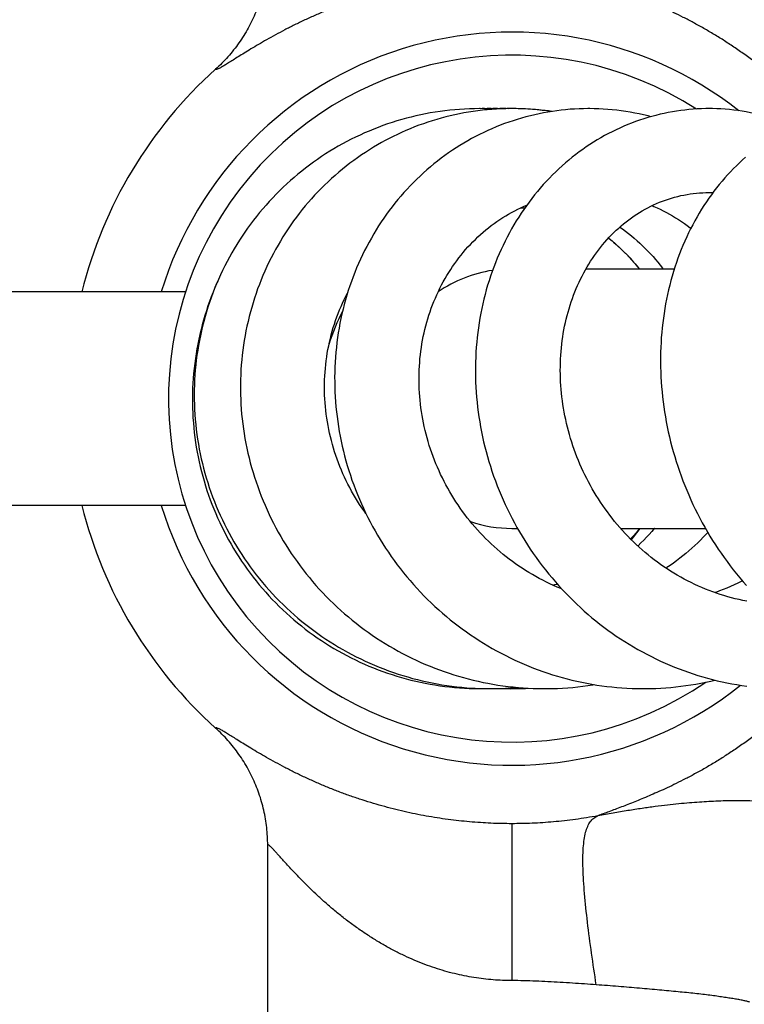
# Model space of a CAD drawing. Header units: millimetres. Extents: x 198 to 322, y 60 to 268.
# Tile 52 of 110: x 275.27 to 280.02, y 98.87 to 105.32. Entities that reach past the tile are written whole.
import ezdxf

# ---------------------------------------------------------------- set-up
doc = ezdxf.new("R2010")
doc.units = ezdxf.units.MM
doc.header["$LTSCALE"] = 30.734
doc.layers.get('0').update_dxf_attribs({"linetype": 'CONTINUOUS'})

msp = doc.modelspace()

# ---------------------------------------------------------------- linework, layer by layer
at = {"color": 7, "linetype": 'Continuous'}
for p, q in [((278.314, 104.7383), (278.303, 104.7382)), ((278.3566, 104.7383), (278.3353, 104.7382)), ((278.4076, 104.736), (278.3829, 104.7371)), ((278.4693, 104.7384), (278.464, 104.7383)), ((278.5252, 104.7382), (278.4693, 104.7384)), ((278.4967, 104.7384), (278.4874, 104.7384)), ((278.5443, 104.7378), (278.5084, 104.7384)), ((278.5118, 104.7383), (278.5117, 104.7383)), ((278.5706, 104.7368), (278.5395, 104.7379)), ((278.5768, 104.7367), (278.5443, 104.7378)), ((278.983, 103.6884), (279.5619, 103.6884)), ((276.3594, 103.5384), (270.3678, 103.5384)), ((276.3594, 102.1384), (270.3678, 102.1384)), ((278.4978, 101.9884), (278.5341, 101.9884)), ((279.2097, 101.9884), (279.7657, 101.9884)), ((278.8196, 101.5964), (278.8163, 101.5951)), ((278.2509, 100.939), (278.2832, 100.9385)), ((278.2832, 100.9385), (278.3155, 100.9386)), ((278.3155, 100.9386), (278.3269, 100.9388)), ((278.3155, 100.9387), (278.3187, 100.9387)), ((278.3187, 100.9387), (278.3369, 100.9385)), ((278.3677, 100.9386), (278.3795, 100.9385)), ((276.8978, 97.1884), (276.8978, 99.9135))]:
    msp.add_line(p, q, dxfattribs=at)
at = {"color": 9, "linetype": 'Continuous'}
msp.add_line((278.4978, 100.0539), (278.4978, 99.0258), dxfattribs=at)
at = {"color": 7, "linetype": 'Continuous'}
for points in [[(278.2904, 104.7383), (278.2848, 104.7383), (278.2524, 104.7379), (278.2199, 104.737), (278.1875, 104.7355), (278.1552, 104.7335), (278.1229, 104.7309), (278.0907, 104.7278), (278.0586, 104.7241), (278.0267, 104.7199), (277.9949, 104.7151), (277.9632, 104.7098), (277.9316, 104.704), (277.9002, 104.6976), (277.8689, 104.6907), (277.8377, 104.6832), (277.8066, 104.6752), (277.7756, 104.6666), (277.7447, 104.6575), (277.7139, 104.6479), (277.6833, 104.6377), (277.6528, 104.627), (277.6224, 104.6157), (277.5923, 104.6039), (277.5623, 104.5916), (277.5325, 104.5788), (277.503, 104.5655), (277.4738, 104.5516), (277.4448, 104.5373), (277.416, 104.5225), (277.3876, 104.5072), (277.3595, 104.4915), (277.3317, 104.4753), (277.3042, 104.4587), (277.277, 104.4416), (277.2502, 104.424), (277.2237, 104.406), (277.1975, 104.3875), (277.1716, 104.3686), (277.146, 104.3492), (277.1207, 104.3293), (277.0957, 104.309), (277.071, 104.2882), (277.0467, 104.267), (277.0227, 104.2453), (276.9991, 104.2232), (276.9758, 104.2007), (276.9529, 104.1778), (276.9304, 104.1544), (276.9083, 104.1308), (276.8867, 104.1067), (276.8655, 104.0823), (276.8447, 104.0576), (276.8244, 104.0325), (276.8045, 104.0071), (276.7851, 103.9814), (276.7662, 103.9554), (276.7477, 103.9291), (276.7297, 103.9025), (276.7121, 103.8756)], [(278.9961, 104.7384), (278.9667, 104.738), (278.9374, 104.7372), (278.9082, 104.7358), (278.879, 104.7338), (278.8498, 104.7313), (278.8207, 104.7283), (278.7917, 104.7247), (278.7626, 104.7206), (278.7337, 104.7159), (278.7048, 104.7107), (278.6759, 104.705), (278.6472, 104.6987), (278.6185, 104.6919), (278.5899, 104.6845), (278.5615, 104.6767), (278.5331, 104.6682), (278.5049, 104.6593), (278.4769, 104.6498), (278.449, 104.6399), (278.4213, 104.6294), (278.3939, 104.6184), (278.3666, 104.6069), (278.3396, 104.5949), (278.3128, 104.5825), (278.2862, 104.5695), (278.26, 104.5561), (278.2339, 104.5422), (278.2081, 104.5278), (278.1826, 104.513), (278.1573, 104.4976), (278.1322, 104.4818), (278.1074, 104.4654), (278.0828, 104.4486), (278.0584, 104.4313), (278.0343, 104.4135), (278.0105, 104.3952), (277.9869, 104.3764), (277.9637, 104.3572), (277.9408, 104.3376), (277.9182, 104.3175), (277.8959, 104.297), (277.874, 104.2761), (277.8524, 104.2548), (277.8313, 104.2331), (277.8105, 104.211), (277.7901, 104.1886), (277.7701, 104.1658), (277.7505, 104.1426), (277.7313, 104.119), (277.7124, 104.0951), (277.694, 104.0708), (277.6761, 104.0462), (277.6585, 104.0212), (277.6413, 103.9959), (277.6245, 103.9701), (277.6082, 103.9441), (277.5922, 103.9176), (277.5767, 103.8908), (277.5615, 103.8637), (277.5469, 103.8362), (277.5326, 103.8084), (277.5188, 103.7803), (277.5055, 103.7519), (277.4927, 103.7233), (277.4803, 103.6944), (277.4685, 103.6653), (277.4571, 103.6359), (277.4462, 103.6063), (277.4358, 103.5766), (277.4259, 103.5467), (277.4166, 103.5166), (277.4077, 103.4864), (277.3994, 103.4559), (277.3916, 103.4253), (277.3843, 103.3946), (277.3775, 103.3636), (277.3712, 103.3325), (277.3654, 103.3011), (277.3601, 103.2696), (277.3554, 103.238), (277.3512, 103.2061), (277.3475, 103.1741), (277.3443, 103.142), (277.3416, 103.1098), (277.3395, 103.0775), (277.338, 103.045), (277.3369, 103.0126), (277.3364, 102.9801), (277.3365, 102.9475), (277.337, 102.915), (277.3381, 102.8824), (277.3398, 102.8499), (277.342, 102.8174), (277.3447, 102.785), (277.348, 102.7527), (277.3518, 102.7204), (277.3561, 102.6881), (277.3609, 102.6559), (277.3663, 102.6237), (277.3723, 102.5916), (277.3788, 102.5595), (277.3858, 102.5274), (277.3933, 102.4954), (277.4014, 102.4634), (277.4101, 102.4314), (277.4193, 102.3996), (277.429, 102.3679), (277.4392, 102.3363), (277.4499, 102.3048), (277.4612, 102.2735), (277.473, 102.2424), (277.4853, 102.2115), (277.4981, 102.1808), (277.5113, 102.1503), (277.5251, 102.12), (277.5393, 102.09), (277.554, 102.0603), (277.5692, 102.0308), (277.5848, 102.0017), (277.6009, 101.9727), (277.6175, 101.9441), (277.6345, 101.9156), (277.6521, 101.8875), (277.6701, 101.8595), (277.6886, 101.8318), (277.7076, 101.8044), (277.727, 101.7773), (277.7469, 101.7504), (277.7673, 101.7238), (277.7881, 101.6976), (277.8093, 101.6716), (277.831, 101.646), (277.853, 101.6208), (277.8755, 101.5959), (277.8984, 101.5714), (277.9216, 101.5473), (277.9452, 101.5236), (277.9691, 101.5003), (277.9934, 101.4775), (278.0181, 101.4551), (278.043, 101.4331), (278.0683, 101.4115), (278.0939, 101.3904), (278.1199, 101.3697), (278.1461, 101.3494), (278.1727, 101.3296), (278.1997, 101.3102), (278.227, 101.2912), (278.2546, 101.2726), (278.2826, 101.2544), (278.311, 101.2367), (278.3396, 101.2194), (278.3685, 101.2026), (278.3977, 101.1863), (278.4271, 101.1705), (278.4568, 101.1551), (278.4867, 101.1402), (278.5168, 101.1259), (278.5472, 101.112), (278.5777, 101.0987), (278.6084, 101.0859), (278.6392, 101.0737), (278.6702, 101.0619), (278.7013, 101.0507), (278.7325, 101.0401), (278.7639, 101.0299), (278.7955, 101.0203), (278.8272, 101.0112), (278.8591, 101.0026), (278.8911, 100.9946), (278.9233, 100.9871), (278.9557, 100.9801), (278.9882, 100.9736), (279.0208, 100.9677), (279.0535, 100.9623), (279.0864, 100.9575), (279.1193, 100.9532), (279.1523, 100.9494), (279.1854, 100.9462), (279.2185, 100.9436), (279.2516, 100.9415), (279.2847, 100.9399), (279.3177, 100.9389), (279.3508, 100.9385), (279.3603, 100.9385)], [(278.488, 104.7383), (278.4573, 104.7379), (278.4267, 104.7369), (278.396, 104.7354), (278.3655, 104.7334), (278.335, 104.7308), (278.3045, 104.7277), (278.2741, 104.7241), (278.2438, 104.72), (278.2136, 104.7153), (278.1835, 104.71), (278.1535, 104.7043), (278.1235, 104.698), (278.0937, 104.6912), (278.064, 104.6839), (278.0344, 104.676), (278.0049, 104.6676), (277.9756, 104.6588), (277.9464, 104.6494), (277.9174, 104.6395), (277.8885, 104.6291), (277.8599, 104.6181), (277.8314, 104.6067), (277.8031, 104.5948), (277.7751, 104.5824), (277.7473, 104.5696), (277.7198, 104.5563), (277.6926, 104.5425), (277.6678, 104.5294)], [(279.7884, 104.7384), (279.7674, 104.7382), (279.7399, 104.7375), (279.7125, 104.7363), (279.6852, 104.7346), (279.6579, 104.7323), (279.6306, 104.7294), (279.6034, 104.726), (279.5762, 104.7221), (279.5491, 104.7177), (279.522, 104.7127), (279.495, 104.7071), (279.468, 104.7011), (279.4411, 104.6944), (279.4143, 104.6873), (279.3877, 104.6796), (279.3611, 104.6714), (279.3347, 104.6627), (279.3084, 104.6534), (279.2823, 104.6437), (279.2564, 104.6334), (279.2306, 104.6226), (279.2051, 104.6113), (279.1798, 104.5995), (279.1547, 104.5873), (279.1298, 104.5745), (279.1051, 104.5613), (279.0806, 104.5475), (279.0564, 104.5333), (279.0324, 104.5186), (279.0087, 104.5034), (278.9851, 104.4877), (278.9619, 104.4715), (278.9388, 104.4548), (278.916, 104.4376), (278.8934, 104.42), (278.8711, 104.4018), (278.8491, 104.3832), (278.8273, 104.3641), (278.8058, 104.3446), (278.7847, 104.3246), (278.7638, 104.3041), (278.7433, 104.2832), (278.7232, 104.262), (278.7034, 104.2403), (278.6839, 104.2182), (278.6648, 104.1957), (278.6462, 104.1729), (278.6279, 104.1497), (278.61, 104.1262), (278.5926, 104.1023), (278.5755, 104.078), (278.5588, 104.0533), (278.5424, 104.0283), (278.5265, 104.0028), (278.511, 103.977), (278.4958, 103.9508), (278.4811, 103.9243), (278.4668, 103.8973), (278.4529, 103.8701), (278.4394, 103.8424), (278.4263, 103.8145), (278.4137, 103.7863), (278.4016, 103.7577), (278.3899, 103.7289), (278.3787, 103.6999), (278.368, 103.6705), (278.3578, 103.641), (278.348, 103.6113), (278.3388, 103.5813), (278.33, 103.5511), (278.3217, 103.5208), (278.314, 103.4903), (278.3067, 103.4596), (278.2999, 103.4287), (278.2937, 103.3976), (278.2879, 103.3664), (278.2827, 103.335), (278.2779, 103.3034), (278.2737, 103.2716), (278.27, 103.2397), (278.2668, 103.2076), (278.2641, 103.1754), (278.2619, 103.1431), (278.2603, 103.1106), (278.2591, 103.0781), (278.2585, 103.0454), (278.2584, 103.0127), (278.2589, 102.98), (278.2599, 102.9472), (278.2614, 102.9144), (278.2634, 102.8816), (278.2659, 102.8488), (278.269, 102.8161), (278.2726, 102.7834), (278.2767, 102.7508), (278.2814, 102.7183), (278.2865, 102.6858), (278.2922, 102.6533), (278.2984, 102.6209), (278.3052, 102.5885), (278.3124, 102.5562), (278.3202, 102.5238), (278.3286, 102.4915), (278.3374, 102.4593), (278.3468, 102.4271), (278.3567, 102.395), (278.3672, 102.3631), (278.3781, 102.3313), (278.3896, 102.2996), (278.4015, 102.2681), (278.414, 102.2368), (278.4269, 102.2057), (278.4403, 102.1748), (278.4542, 102.1441), (278.4685, 102.1137), (278.4834, 102.0836), (278.4986, 102.0537), (278.5144, 102.0241), (278.5305, 101.9947), (278.5472, 101.9657), (278.5643, 101.9369), (278.5818, 101.9084), (278.5998, 101.8801), (278.6183, 101.8521), (278.6372, 101.8243), (278.6566, 101.7968), (278.6765, 101.7695), (278.6968, 101.7425), (278.7176, 101.7159), (278.7388, 101.6895), (278.7604, 101.6635), (278.7824, 101.6378), (278.8049, 101.6125), (278.8276, 101.5876), (278.8508, 101.5631), (278.8743, 101.539), (278.8982, 101.5153), (278.9224, 101.492), (278.9469, 101.4691), (278.9717, 101.4467), (278.9969, 101.4248), (279.0223, 101.4033), (279.048, 101.3823), (279.074, 101.3617), (279.1004, 101.3415), (279.1272, 101.3217), (279.1542, 101.3023), (279.1816, 101.2834), (279.2094, 101.2649), (279.2374, 101.2468), (279.2657, 101.2292), (279.2943, 101.2121), (279.3232, 101.1954), (279.3524, 101.1792), (279.3817, 101.1636), (279.4113, 101.1484), (279.4411, 101.1337), (279.4711, 101.1195), (279.5013, 101.1059), (279.5316, 101.0927), (279.5621, 101.0802), (279.5927, 101.0681), (279.6235, 101.0566), (279.6544, 101.0456), (279.6854, 101.0351), (279.7166, 101.0252), (279.7479, 101.0158), (279.7794, 101.0069), (279.811, 100.9986), (279.8427, 100.9908), (279.8746, 100.9835), (279.9067, 100.9768), (279.9388, 100.9706), (279.9711, 100.9649), (280.0035, 100.9598), (280.0359, 100.9552)], [(278.3949, 104.7354), (278.3817, 104.7361), (278.35, 104.7374), (278.3182, 104.7381), (278.2904, 104.7383)], [(278.3829, 104.7371), (278.3503, 104.738), (278.3177, 104.7383), (278.314, 104.7383)], [(278.4281, 104.737), (278.4258, 104.7371), (278.3932, 104.738), (278.3607, 104.7383), (278.3566, 104.7383)], [(278.4498, 104.7377), (278.4358, 104.7381), (278.4035, 104.7384), (278.3721, 104.7382)], [(278.446, 104.7376), (278.414, 104.7381), (278.3854, 104.7381)], [(278.4725, 104.7381), (278.4585, 104.7384), (278.4263, 104.7384), (278.4194, 104.7382)], [(278.5706, 104.7369), (278.5573, 104.7375), (278.5252, 104.7382)], [(278.5861, 104.7363), (278.5535, 104.7375), (278.5468, 104.7376)], [(278.7548, 104.7193), (278.7265, 104.7233), (278.6954, 104.7271), (278.6642, 104.7304), (278.633, 104.7331), (278.6018, 104.7352), (278.5706, 104.7368)], [(278.7601, 104.7202), (278.7379, 104.7232), (278.7058, 104.727), (278.6737, 104.7303), (278.6414, 104.733), (278.6091, 104.7351), (278.5768, 104.7367)], [(278.7599, 104.7201), (278.7485, 104.7217), (278.7162, 104.7257), (278.6838, 104.7292), (278.6513, 104.7321), (278.6188, 104.7345), (278.5861, 104.7363)], [(279.4079, 104.6854), (279.3894, 104.6902), (279.3605, 104.6972), (279.3315, 104.7036), (279.3023, 104.7094), (279.273, 104.7148), (279.2437, 104.7196), (279.2142, 104.7239), (279.1848, 104.7276), (279.1552, 104.7307), (279.1257, 104.7334), (279.0961, 104.7354), (279.0665, 104.737), (279.037, 104.7379), (279.0074, 104.7384), (278.9961, 104.7384)], [(280.3441, 104.6253), (280.3281, 104.632), (280.302, 104.6423), (280.2758, 104.6521), (280.2494, 104.6614), (280.2228, 104.6702), (280.1962, 104.6785), (280.1693, 104.6862), (280.1424, 104.6934), (280.1152, 104.7001), (280.088, 104.7063), (280.0607, 104.7119), (280.0332, 104.717), (280.0057, 104.7215), (279.9782, 104.7255), (279.9506, 104.729), (279.9229, 104.7319), (279.8953, 104.7343), (279.8676, 104.7361), (279.84, 104.7374), (279.8124, 104.7382), (279.7883, 104.7384)], [(277.6678, 104.5294), (277.6432, 104.5159), (277.6165, 104.5007), (277.59, 104.485), (277.5637, 104.4687), (277.5377, 104.452), (277.5119, 104.4348), (277.4864, 104.4171), (277.4611, 104.399), (277.4361, 104.3803), (277.4115, 104.3613), (277.3872, 104.3417), (277.3631, 104.3218), (277.3395, 104.3014), (277.3162, 104.2806), (277.2932, 104.2594), (277.2706, 104.2378), (277.2485, 104.2159), (277.2267, 104.1936), (277.2054, 104.1709), (277.1845, 104.1479), (277.1639, 104.1245), (277.1438, 104.1008), (277.1241, 104.0767), (277.1048, 104.0523), (277.0859, 104.0275), (277.0675, 104.0023), (277.0494, 103.9768), (277.0317, 103.9509), (277.0145, 103.9247), (276.9977, 103.8981), (276.9813, 103.8712), (276.9653, 103.8439), (276.9498, 103.8164), (276.9348, 103.7885), (276.9202, 103.7604), (276.9061, 103.732), (276.8925, 103.7033), (276.8794, 103.6744), (276.8668, 103.6453), (276.8546, 103.616), (276.843, 103.5864), (276.8319, 103.5568), (276.8213, 103.5269), (276.8113, 103.497), (276.8017, 103.4668), (276.7927, 103.4366), (276.7842, 103.4061), (276.7762, 103.3755), (276.7687, 103.3447), (276.7618, 103.3137), (276.7553, 103.2825), (276.7494, 103.2511), (276.744, 103.2195), (276.7391, 103.1878), (276.7347, 103.1559), (276.7309, 103.124), (276.7276, 103.0919), (276.7248, 103.0597), (276.7226, 103.0275), (276.7209, 102.9953), (276.7198, 102.963), (276.7192, 102.9306), (276.7192, 102.8983), (276.7197, 102.8661), (276.7207, 102.8338), (276.7223, 102.8016), (276.7244, 102.7694), (276.7271, 102.7372), (276.7303, 102.7051), (276.7341, 102.6731), (276.7384, 102.6411), (276.7432, 102.6091), (276.7486, 102.5771), (276.7546, 102.5453), (276.761, 102.5134), (276.768, 102.4816), (276.7756, 102.4499), (276.7837, 102.4183), (276.7923, 102.3868), (276.8015, 102.3553), (276.8112, 102.324), (276.8214, 102.2929), (276.8322, 102.2619), (276.8434, 102.2311), (276.8552, 102.2004), (276.8675, 102.17), (276.8803, 102.1398), (276.8935, 102.1099), (276.9072, 102.0802), (276.9214, 102.0508), (276.9361, 102.0217), (276.9513, 101.9928), (276.9669, 101.9642), (276.983, 101.9358), (276.9996, 101.9077), (277.0167, 101.8798), (277.0343, 101.8521), (277.0523, 101.8247), (277.0709, 101.7975), (277.09, 101.7706), (277.1095, 101.7439), (277.1294, 101.7176), (277.1499, 101.6915), (277.1707, 101.6658), (277.192, 101.6405), (277.2137, 101.6154), (277.2358, 101.5908), (277.2583, 101.5665), (277.2812, 101.5426), (277.3045, 101.5191), (277.3281, 101.4961), (277.352, 101.4734), (277.3763, 101.4512), (277.401, 101.4294), (277.426, 101.408), (277.4513, 101.3871), (277.4769, 101.3666), (277.5029, 101.3465), (277.5293, 101.3268), (277.556, 101.3075), (277.5831, 101.2887), (277.6106, 101.2702), (277.6384, 101.2522), (277.6665, 101.2346), (277.6949, 101.2175), (277.7236, 101.2008), (277.7526, 101.1846), (277.7819, 101.1689), (277.8114, 101.1536), (277.8411, 101.1389), (277.8711, 101.1246), (277.9013, 101.1109), (277.9317, 101.0977), (277.9622, 101.085), (277.9929, 101.0728), (278.0238, 101.0612), (278.0548, 101.05), (278.0859, 101.0394), (278.1172, 101.0294), (278.1486, 101.0198), (278.1803, 101.0108), (278.2121, 101.0023), (278.244, 100.9943), (278.2762, 100.9868), (278.3085, 100.9799), (278.341, 100.9734), (278.3736, 100.9676), (278.4064, 100.9622), (278.4392, 100.9574), (278.4722, 100.9531), (278.5051, 100.9494), (278.5382, 100.9462), (278.5713, 100.9435), (278.6044, 100.9415), (278.6375, 100.9399), (278.6706, 100.9389), (278.7036, 100.9385), (278.7134, 100.9385)], [(280.0286, 104.4202), (280.0083, 104.4021), (279.9883, 104.3836), (279.9685, 104.3646), (279.949, 104.3452), (279.9298, 104.3253), (279.911, 104.305), (279.8924, 104.2843), (279.8742, 104.2632), (279.8563, 104.2417), (279.8388, 104.2197), (279.8215, 104.1973), (279.8046, 104.1745), (279.7881, 104.1513), (279.7719, 104.1277), (279.756, 104.1036), (279.7405, 104.0792), (279.7254, 104.0543), (279.7106, 104.029), (279.6963, 104.0034), (279.6823, 103.9774), (279.6687, 103.9511), (279.6555, 103.9244), (279.6428, 103.8975), (279.6305, 103.8702), (279.6186, 103.8426), (279.6072, 103.8148), (279.5961, 103.7866), (279.5856, 103.7582), (279.5754, 103.7295), (279.5657, 103.7005), (279.5565, 103.6712), (279.5477, 103.6417), (279.5394, 103.6119), (279.5316, 103.5819), (279.5242, 103.5517), (279.5173, 103.5212), (279.5108, 103.4905), (279.5049, 103.4597), (279.4994, 103.4286), (279.4944, 103.3973), (279.4898, 103.3659), (279.4858, 103.3344), (279.4822, 103.3027), (279.4792, 103.2709), (279.4766, 103.239), (279.4745, 103.207), (279.473, 103.1748), (279.4719, 103.1426), (279.4713, 103.1103), (279.4712, 103.0779), (279.4716, 103.0455), (279.4725, 103.013), (279.4739, 102.9804), (279.4758, 102.9477), (279.4783, 102.915), (279.4812, 102.8822), (279.4846, 102.8494), (279.4885, 102.8166), (279.4929, 102.7838), (279.4978, 102.7511), (279.5032, 102.7184), (279.5091, 102.6857), (279.5155, 102.6532), (279.5224, 102.6207), (279.5298, 102.5883), (279.5376, 102.5559), (279.546, 102.5237), (279.5548, 102.4915), (279.5641, 102.4595), (279.574, 102.4275), (279.5843, 102.3957), (279.5951, 102.3639), (279.6063, 102.3323), (279.6181, 102.3008), (279.6304, 102.2694), (279.6431, 102.2382), (279.6563, 102.2072), (279.6699, 102.1763), (279.6841, 102.1457), (279.6986, 102.1153), (279.7137, 102.0851), (279.7291, 102.0551), (279.745, 102.0254), (279.7613, 101.996), (279.7781, 101.9669), (279.7952, 101.9381), (279.8128, 101.9095), (279.8308, 101.8812), (279.8493, 101.8531), (279.8682, 101.8253), (279.8876, 101.7978), (279.9073, 101.7705), (279.9275, 101.7435), (279.9481, 101.7169), (279.9691, 101.6906), (279.9905, 101.6646), (280.0122, 101.639), (280.0343, 101.6138)], [(280.0366, 101.5117), (280.0114, 101.5166), (279.9862, 101.522), (279.9613, 101.5278), (279.9364, 101.5341), (279.9117, 101.5409), (279.8872, 101.548), (279.8628, 101.5557), (279.8385, 101.5638), (279.8144, 101.5723), (279.7904, 101.5813), (279.7665, 101.5907), (279.7427, 101.6006), (279.7191, 101.6109), (279.6956, 101.6217), (279.6723, 101.6329), (279.6492, 101.6446), (279.6262, 101.6566), (279.6035, 101.6691), (279.5809, 101.682), (279.5586, 101.6953), (279.5366, 101.7089), (279.5148, 101.723), (279.4932, 101.7374), (279.472, 101.7521), (279.451, 101.7672), (279.4303, 101.7827), (279.41, 101.7985), (279.3899, 101.8145), (279.3702, 101.831), (279.3507, 101.8477), (279.3315, 101.8648), (279.3125, 101.8824), (279.2938, 101.9002), (279.2753, 101.9184), (279.2571, 101.937), (279.2392, 101.9559), (279.2216, 101.975), (279.2043, 101.9945), (279.1874, 102.0143), (279.1708, 102.0343), (279.1545, 102.0547), (279.1385, 102.0752), (279.123, 102.096), (279.1077, 102.1171), (279.0929, 102.1383), (279.0784, 102.1597), (279.0643, 102.1814), (279.0506, 102.2032), (279.0373, 102.2252), (279.0243, 102.2475), (279.0117, 102.2699), (278.9995, 102.2925), (278.9876, 102.3154), (278.9761, 102.3384), (278.965, 102.3617), (278.9542, 102.3851), (278.9438, 102.4088), (278.9338, 102.4326), (278.9241, 102.4565), (278.9149, 102.4806), (278.906, 102.5048), (278.8976, 102.5291), (278.8895, 102.5535), (278.8819, 102.578), (278.8746, 102.6025), (278.8678, 102.6271), (278.8614, 102.6517), (278.8555, 102.6763), (278.8499, 102.7009), (278.8448, 102.7256), (278.84, 102.7503), (278.8357, 102.775), (278.8318, 102.7998), (278.8283, 102.8246), (278.8251, 102.8495), (278.8224, 102.8744), (278.8201, 102.8993), (278.8182, 102.9243), (278.8168, 102.9493), (278.8157, 102.9742), (278.815, 102.9991), (278.8148, 103.0239), (278.815, 103.0487), (278.8155, 103.0733), (278.8165, 103.0979), (278.8179, 103.1224), (278.8197, 103.1467), (278.8219, 103.1708), (278.8245, 103.1948), (278.8274, 103.2187), (278.8308, 103.2424), (278.8346, 103.266), (278.8388, 103.2895), (278.8433, 103.3129), (278.8483, 103.3362), (278.8537, 103.3593), (278.8594, 103.3822), (278.8656, 103.405), (278.8721, 103.4277), (278.8791, 103.4502), (278.8864, 103.4725), (278.8941, 103.4945), (278.9021, 103.5164), (278.9105, 103.538), (278.9193, 103.5593), (278.9284, 103.5804), (278.9378, 103.6012), (278.9476, 103.6217), (278.9577, 103.6419), (278.9682, 103.6618), (278.979, 103.6815), (278.9901, 103.7009), (279.0016, 103.72), (279.0135, 103.7389), (279.0256, 103.7574), (279.0381, 103.7757), (279.051, 103.7937), (279.0642, 103.8114), (279.0777, 103.8288), (279.0916, 103.8459), (279.1058, 103.8627), (279.1203, 103.8792), (279.1351, 103.8953), (279.1502, 103.911), (279.1656, 103.9264), (279.1813, 103.9414), (279.1972, 103.956), (279.2134, 103.9702), (279.2298, 103.984), (279.2465, 103.9973), (279.2634, 104.0103), (279.2806, 104.0228), (279.298, 104.035), (279.3156, 104.0467), (279.3335, 104.0579), (279.3516, 104.0688), (279.3699, 104.0792), (279.3885, 104.0892), (279.4073, 104.0987), (279.4263, 104.1078), (279.4455, 104.1164), (279.4649, 104.1246), (279.4844, 104.1322), (279.5041, 104.1395), (279.5239, 104.1462), (279.5439, 104.1524), (279.5639, 104.1582), (279.5841, 104.1634), (279.6043, 104.1682), (279.6247, 104.1724), (279.6451, 104.1762), (279.6655, 104.1794), (279.686, 104.1822), (279.7066, 104.1844), (279.7271, 104.1862), (279.7477, 104.1874), (279.7683, 104.1882), (279.7886, 104.1884)], [(279.7886, 104.1884), (279.8109, 104.1881), (279.8146, 104.188)], [(278.8234, 101.5922), (278.8185, 101.5942), (278.7945, 101.6041), (278.7707, 101.6145), (278.7471, 101.6254), (278.7236, 101.6366), (278.7003, 101.6483), (278.6772, 101.6604), (278.6543, 101.6729), (278.6317, 101.6858), (278.6093, 101.6991), (278.5871, 101.7128), (278.5652, 101.7268), (278.5436, 101.7412), (278.5223, 101.756), (278.5013, 101.7711), (278.4806, 101.7865), (278.4602, 101.8023), (278.44, 101.8184), (278.4202, 101.8349), (278.4007, 101.8517), (278.3814, 101.8689), (278.3624, 101.8863), (278.3438, 101.9042), (278.3254, 101.9224), (278.3073, 101.9409), (278.2895, 101.9597), (278.272, 101.9789), (278.2548, 101.9983), (278.238, 102.0181), (278.2215, 102.0381), (278.2054, 102.0584), (278.1896, 102.079), (278.1742, 102.0998), (278.1592, 102.1208), (278.1446, 102.142), (278.1304, 102.1634), (278.1166, 102.185), (278.1032, 102.2068), (278.0902, 102.2289), (278.0775, 102.2511), (278.0653, 102.2735), (278.0534, 102.2961), (278.042, 102.3189), (278.0309, 102.3419), (278.0201, 102.3652), (278.0098, 102.3886), (277.9999, 102.4122), (277.9904, 102.436), (277.9812, 102.46), (277.9725, 102.484), (277.9643, 102.5082), (277.9564, 102.5325), (277.949, 102.5569), (277.942, 102.5813), (277.9354, 102.6058), (277.9293, 102.6303), (277.9236, 102.6549), (277.9184, 102.6795), (277.9136, 102.7041), (277.9092, 102.7287), (277.9053, 102.7534), (277.9018, 102.7781), (277.8987, 102.8028), (277.896, 102.8276), (277.8938, 102.8525), (277.892, 102.8774), (277.8907, 102.9023), (277.8898, 102.9272), (277.8893, 102.9521), (277.8892, 102.977), (277.8896, 103.0019), (277.8905, 103.0267), (277.8917, 103.0515), (277.8934, 103.0761), (277.8955, 103.1007), (277.8981, 103.1251), (277.901, 103.1494), (277.9044, 103.1736), (277.9083, 103.1976), (277.9125, 103.2215), (277.9171, 103.2453), (277.9222, 103.2689), (277.9277, 103.2924), (277.9337, 103.3157), (277.94, 103.339), (277.9468, 103.3621), (277.954, 103.3851), (277.9616, 103.4079), (277.9696, 103.4306), (277.9781, 103.4531), (277.987, 103.4755), (277.9962, 103.4976), (278.0059, 103.5195), (278.0159, 103.5411), (278.0263, 103.5625), (278.0371, 103.5837), (278.0483, 103.6046), (278.0598, 103.6251), (278.0717, 103.6454), (278.0839, 103.6654), (278.0965, 103.685), (278.1094, 103.7044), (278.1227, 103.7234), (278.1363, 103.7422), (278.1503, 103.7608), (278.1647, 103.779), (278.1794, 103.7969), (278.1945, 103.8146), (278.2099, 103.832), (278.2257, 103.849), (278.2418, 103.8657), (278.2582, 103.882), (278.2749, 103.898), (278.2919, 103.9136), (278.3092, 103.9288), (278.3268, 103.9436), (278.3446, 103.958), (278.3627, 103.9721), (278.3811, 103.9857), (278.3996, 103.9989), (278.4184, 104.0117), (278.4375, 104.0241), (278.4568, 104.036), (278.4763, 104.0476), (278.496, 104.0587), (278.516, 104.0693), (278.5361, 104.0796), (278.5565, 104.0894), (278.5771, 104.0987), (278.5959, 104.1068)], [(279.4165, 104.1031), (279.4278, 104.0982), (279.4486, 104.0889), (279.4692, 104.0791), (279.4897, 104.0689), (279.51, 104.0582), (279.5301, 104.0471), (279.55, 104.0356), (279.5697, 104.0237), (279.5893, 104.0113), (279.6086, 103.9985), (279.6276, 103.9853), (279.6465, 103.9717), (279.665, 103.9578), (279.6701, 103.9538)], [(279.2049, 103.9627), (279.2227, 103.95), (279.2423, 103.9354), (279.2616, 103.9204), (279.2807, 103.905), (279.2995, 103.8892), (279.318, 103.8731), (279.3362, 103.8566), (279.3541, 103.8398), (279.3717, 103.8226), (279.3889, 103.8051), (279.4058, 103.7872), (279.4223, 103.7691), (279.4385, 103.7506), (279.4544, 103.7318), (279.4699, 103.7126), (279.4851, 103.6932), (279.4887, 103.6884)], [(276.7121, 103.8756), (276.6951, 103.8484), (276.6784, 103.8208), (276.6623, 103.793), (276.6466, 103.7649), (276.6314, 103.7364), (276.6166, 103.7076), (276.6024, 103.6786), (276.5886, 103.6493), (276.5753, 103.6197), (276.5625, 103.5899), (276.5502, 103.5598), (276.5384, 103.5296), (276.5272, 103.4991), (276.5165, 103.4685), (276.5063, 103.4377), (276.4966, 103.4067), (276.4875, 103.3757), (276.4789, 103.3445), (276.4709, 103.3132), (276.4635, 103.2817), (276.4565, 103.2502), (276.4502, 103.2186), (276.4443, 103.1869), (276.4391, 103.1551), (276.4343, 103.1231), (276.4301, 103.0911), (276.4265, 103.059), (276.4234, 103.0267), (276.4209, 102.9944), (276.4189, 102.962), (276.4174, 102.9295), (276.4165, 102.897), (276.4162, 102.8644), (276.4165, 102.8318), (276.4172, 102.7992), (276.4186, 102.7666), (276.4205, 102.734), (276.4229, 102.7015), (276.426, 102.6691), (276.4295, 102.6367), (276.4336, 102.6045), (276.4383, 102.5723), (276.4435, 102.5403), (276.4492, 102.5084), (276.4555, 102.4767), (276.4623, 102.445), (276.4697, 102.4135), (276.4776, 102.382), (276.4861, 102.3507), (276.4951, 102.3195), (276.5047, 102.2883), (276.5148, 102.2573), (276.5254, 102.2264), (276.5366, 102.1957), (276.5483, 102.1651), (276.5606, 102.1347), (276.5734, 102.1045), (276.5867, 102.0745), (276.6005, 102.0448), (276.6148, 102.0152), (276.6296, 101.986), (276.6448, 101.957), (276.6606, 101.9283), (276.6768, 101.9), (276.6934, 101.8719), (276.7105, 101.8442), (276.7281, 101.8168), (276.7461, 101.7897), (276.7646, 101.763), (276.7836, 101.7365), (276.803, 101.7104), (276.8228, 101.6845), (276.8432, 101.659), (276.864, 101.6337), (276.8853, 101.6087), (276.907, 101.5841), (276.9292, 101.5598), (276.9519, 101.5359), (276.9749, 101.5123), (276.9983, 101.4891), (277.0222, 101.4663), (277.0464, 101.4439), (277.0709, 101.422), (277.0959, 101.4004), (277.1212, 101.3794), (277.1468, 101.3587), (277.1727, 101.3385), (277.1989, 101.3188), (277.2255, 101.2996), (277.2523, 101.2808), (277.2794, 101.2625), (277.3068, 101.2447), (277.3345, 101.2273), (277.3625, 101.2104), (277.3909, 101.194), (277.4196, 101.178), (277.4485, 101.1625), (277.4778, 101.1474), (277.5073, 101.1329), (277.5371, 101.1188), (277.5672, 101.1052), (277.5975, 101.0921), (277.628, 101.0795), (277.6588, 101.0674), (277.6898, 101.0559), (277.721, 101.0448), (277.7523, 101.0343), (277.7837, 101.0244), (277.8153, 101.015), (277.8471, 101.0061), (277.8789, 100.9978), (277.9108, 100.99), (277.9429, 100.9827), (277.975, 100.976), (278.0073, 100.9699), (278.0396, 100.9643), (278.072, 100.9593), (278.1046, 100.9548), (278.1372, 100.9508), (278.17, 100.9474), (278.2029, 100.9446), (278.2358, 100.9423), (278.2578, 100.9411)], [(279.1307, 103.8905), (279.1344, 103.8876), (279.154, 103.8713), (279.1733, 103.8547), (279.1923, 103.8377), (279.211, 103.8203), (279.2294, 103.8026), (279.2474, 103.7846), (279.265, 103.7662), (279.2823, 103.7476), (279.2992, 103.7287), (279.3157, 103.7094), (279.3318, 103.6899), (279.333, 103.6884)], [(279.1307, 103.8905), (279.1433, 103.8803), (279.1625, 103.8641), (279.1815, 103.8475), (279.2001, 103.8305), (279.2184, 103.8132), (279.2364, 103.7956), (279.2541, 103.7776), (279.2715, 103.7593), (279.2885, 103.7407), (279.3051, 103.7218), (279.3214, 103.7026), (279.3329, 103.6884)], [(276.5705, 103.6087), (276.565, 103.5964), (276.5522, 103.5665), (276.5399, 103.5365), (276.5281, 103.5063), (276.5169, 103.4759), (276.5062, 103.4454), (276.496, 103.4148), (276.4864, 103.384), (276.4773, 103.3531), (276.4687, 103.3221), (276.4607, 103.2909), (276.4532, 103.2596), (276.4462, 103.2281), (276.4398, 103.1964), (276.4339, 103.1646), (276.4285, 103.1326), (276.4236, 103.1005), (276.4193, 103.0683), (276.4156, 103.036), (276.4123, 103.0037), (276.4097, 102.9712), (276.4076, 102.9388), (276.406, 102.9063), (276.405, 102.8738), (276.4045, 102.8413), (276.4046, 102.8089), (276.4053, 102.7765), (276.4065, 102.7441), (276.4082, 102.7119), (276.4105, 102.6797), (276.4134, 102.6476), (276.4167, 102.6156), (276.4207, 102.5836), (276.4251, 102.5517), (276.4301, 102.5199), (276.4357, 102.4881), (276.4418, 102.4564), (276.4485, 102.4248), (276.4557, 102.3933), (276.4634, 102.3618), (276.4717, 102.3305), (276.4806, 102.2993), (276.4899, 102.2683), (276.4998, 102.2375), (276.5102, 102.2069), (276.5211, 102.1764), (276.5325, 102.1462), (276.5444, 102.1162), (276.5568, 102.0864), (276.5697, 102.0568), (276.5832, 102.0275), (276.5971, 101.9983), (276.6115, 101.9694), (276.6265, 101.9408), (276.6419, 101.9124), (276.6578, 101.8842), (276.6742, 101.8563), (276.6911, 101.8287), (276.7085, 101.8014), (276.7263, 101.7744), (276.7446, 101.7477), (276.7633, 101.7213), (276.7824, 101.6953), (276.802, 101.6696), (276.822, 101.6442), (276.8424, 101.6193), (276.8632, 101.5947), (276.8844, 101.5705), (276.906, 101.5466), (276.928, 101.5231), (276.9505, 101.5), (276.9733, 101.4773), (276.9966, 101.4549), (277.0203, 101.4329), (277.0443, 101.4113), (277.0687, 101.3901), (277.0935, 101.3693), (277.1187, 101.349), (277.1442, 101.329), (277.17, 101.3096), (277.1961, 101.2905), (277.2225, 101.272), (277.2492, 101.2539), (277.2762, 101.2363)], [(277.5417, 102.0851), (277.5288, 102.1031), (277.5142, 102.1242), (277.5, 102.1455), (277.4863, 102.1671), (277.4729, 102.1888), (277.46, 102.2108), (277.4474, 102.2329), (277.4353, 102.2553), (277.4235, 102.2778), (277.4122, 102.3006), (277.4013, 102.3236), (277.3907, 102.3468), (277.3806, 102.3703), (277.3709, 102.3939), (277.3616, 102.4177), (277.3527, 102.4417), (277.3443, 102.4658), (277.3363, 102.49), (277.3288, 102.5143), (277.3217, 102.5388), (277.3151, 102.5633), (277.3089, 102.5879), (277.3031, 102.6125), (277.2978, 102.6372), (277.293, 102.662), (277.2887, 102.6868), (277.2847, 102.7116), (277.2813, 102.7365), (277.2783, 102.7614), (277.2758, 102.7864), (277.2737, 102.8113), (277.2721, 102.8363), (277.2709, 102.8614), (277.2702, 102.8865), (277.2699, 102.9116), (277.2702, 102.9367), (277.2708, 102.9618), (277.272, 102.9869), (277.2735, 103.0119), (277.2756, 103.0369), (277.2781, 103.0618), (277.2811, 103.0866), (277.2845, 103.1113), (277.2883, 103.1359), (277.2926, 103.1603), (277.2974, 103.1846), (277.3025, 103.2087), (277.3082, 103.2327), (277.3142, 103.2565), (277.3207, 103.2802), (277.3277, 103.3038), (277.3351, 103.3272), (277.3429, 103.3505), (277.3512, 103.3737), (277.3599, 103.3968), (277.3691, 103.4196), (277.3787, 103.4424), (277.3887, 103.4649), (277.3992, 103.4872), (277.4101, 103.5093), (277.4208, 103.5302)], [(279.3358, 101.9884), (279.3274, 101.978), (279.3112, 101.9588), (279.2947, 101.9398), (279.2778, 101.9212), (279.2752, 101.9185)], [(279.4313, 101.9884), (279.4306, 101.9876), (279.4138, 101.9681), (279.3967, 101.9489), (279.3792, 101.9299), (279.3613, 101.9113), (279.3431, 101.893), (279.3246, 101.8751), (279.3225, 101.8731)], [(279.7809, 101.9621), (279.7693, 101.9493), (279.7516, 101.9306), (279.7336, 101.9123), (279.7152, 101.8942), (279.6964, 101.8764), (279.6773, 101.8589), (279.6579, 101.8417), (279.6381, 101.8249), (279.618, 101.8084), (279.5977, 101.7923), (279.577, 101.7765), (279.556, 101.7611), (279.5348, 101.746), (279.5133, 101.7314), (279.5077, 101.7277)], [(280.008, 101.644), (280.0007, 101.6402), (279.9774, 101.6289), (279.954, 101.6179), (279.9303, 101.6074), (279.9064, 101.5973), (279.8823, 101.5876), (279.858, 101.5783), (279.8335, 101.5694), (279.8279, 101.5675)], [(277.2762, 101.2363), (277.3035, 101.2191), (277.331, 101.2025), (277.3588, 101.1863), (277.387, 101.1706), (277.4154, 101.1553), (277.444, 101.1406), (277.4729, 101.1263), (277.5021, 101.1125), (277.5315, 101.0992), (277.5612, 101.0864), (277.5911, 101.0742), (277.6212, 101.0624), (277.6514, 101.0511), (277.6819, 101.0404), (277.7125, 101.0302), (277.7432, 101.0205), (277.7741, 101.0114), (277.8051, 101.0028), (277.8362, 100.9947), (277.8674, 100.9872), (277.8987, 100.9802), (277.9302, 100.9738), (277.9618, 100.9678), (277.9936, 100.9625), (278.0254, 100.9576), (278.0574, 100.9533), (278.0895, 100.9495), (278.1217, 100.9463), (278.154, 100.9437), (278.1862, 100.9415), (278.2185, 100.94), (278.2509, 100.939)], [(278.7134, 100.9385), (278.731, 100.9386), (278.7641, 100.9391), (278.7972, 100.9402), (278.8302, 100.9419), (278.8632, 100.9441), (278.8961, 100.9469), (278.929, 100.9503), (278.9618, 100.9541), (278.9946, 100.9586), (279.0274, 100.9636), (279.0365, 100.9651)], [(279.3603, 100.9385), (279.3749, 100.9385), (279.408, 100.9391), (279.441, 100.9401), (279.4739, 100.9418), (279.5068, 100.9439), (279.5397, 100.9467), (279.5725, 100.95), (279.6053, 100.9538), (279.6381, 100.9582), (279.6708, 100.9632), (279.7034, 100.9687), (279.736, 100.9748), (279.7685, 100.9814), (279.8009, 100.9886), (279.8266, 100.9947)], [(278.2578, 100.941), (278.2908, 100.9396), (278.3239, 100.9388), (278.357, 100.9385), (278.3901, 100.9388), (278.4232, 100.9397), (278.4564, 100.9411), (278.4895, 100.9431), (278.5225, 100.9456), (278.5336, 100.9466)], [(278.3795, 100.9385), (278.3892, 100.9385), (278.4214, 100.939), (278.4536, 100.94), (278.4857, 100.9415), (278.5177, 100.9436), (278.5439, 100.9457)], [(278.3961, 100.9386), (278.4023, 100.9385), (278.4343, 100.9385), (278.4662, 100.939), (278.4982, 100.94), (278.5301, 100.9416), (278.5621, 100.9437), (278.5654, 100.944)], [(278.4415, 100.9386), (278.4449, 100.9385), (278.4769, 100.9385), (278.5088, 100.939), (278.5408, 100.94), (278.5728, 100.9416), (278.587, 100.9426)], [(278.4797, 100.9386), (278.4896, 100.9384), (278.5222, 100.9386), (278.5547, 100.9393), (278.5871, 100.9405), (278.6042, 100.9415)]]:
    msp.add_lwpolyline(points, dxfattribs=at)
at = {"color": 9, "linetype": 'Continuous'}
for centre, radius, start, end in [((278.4978, 102.8384), 2.4016, 51.75885, 163.0529), ((278.4978, 102.8384), 2.4016, 196.9471, 308.5797), ((277.5398, 103.3314), 2.2449, 320.83251, 323.24722)]:
    msp.add_arc(centre, radius, start, end, dxfattribs=at)
at = {"color": 7, "linetype": 'Continuous'}
for radius, start, end in [(2.25, 57.4958, 304.37083), (2.9031, 131.96945, 166.04638), (1.25, 86.19024, 87.51474), (0.85, 98.57336, 124.677), (1.25, 152.46174, 163.53003), (2.903, 193.9532, 228.03015), (0.85, 251.31765, 270), (1.25, 282.32828, 283.73291)]:
    msp.add_arc((278.4978, 102.8384), radius, start, end, dxfattribs=at)
for points, knots in [([(276.8978, 105.7634), (276.8978, 105.7442), (276.8967, 105.7058), (276.8919, 105.6484), (276.8839, 105.5913), (276.8727, 105.5347), (276.8583, 105.4788), (276.8409, 105.4239), (276.8204, 105.37), (276.797, 105.3173), (276.7706, 105.2661), (276.7415, 105.2164), (276.7096, 105.1684), (276.675, 105.1222), (276.638, 105.0781), (276.5985, 105.0361), (276.5707, 105.0097), (276.5565, 104.9968)], [0, 0, 0, 0, 0.057551, 0.1151954, 0.1728342, 0.2304681, 0.2880973, 0.3457224, 0.4033436, 0.4609612, 0.5185746, 0.5761824, 0.6337829, 0.6913746, 0.748956, 0.8065256, 0.8640817, 0.8640817, 0.8640817, 0.8640817]), ([(276.8978, 99.9135), (276.8978, 99.9326), (276.8967, 99.9711), (276.8919, 100.0285), (276.8839, 100.0856), (276.8727, 100.1422), (276.8583, 100.198), (276.8409, 100.253), (276.8204, 100.3069), (276.797, 100.3595), (276.7706, 100.4108), (276.7415, 100.4605), (276.7096, 100.5085), (276.675, 100.5546), (276.638, 100.5988), (276.5985, 100.6407), (276.5707, 100.6672), (276.5564, 100.68)], [0, 0, 0, 0, 0.0575512, 0.115197, 0.1728383, 0.2304749, 0.2881069, 0.3457339, 0.4033559, 0.4609727, 0.5185841, 0.57619, 0.6337904, 0.6913851, 0.748974, 0.8065569, 0.8641338, 0.8641338, 0.8641338, 0.8641338])]:
    msp.add_open_spline(points, degree=3, knots=knots, dxfattribs=at)
at = {"color": 9, "linetype": 'Continuous'}
for points, knots in [([(278.4978, 105.623), (278.475, 105.623), (278.4292, 105.6225), (278.3602, 105.6202), (278.2907, 105.6165), (278.2206, 105.6111), (278.15, 105.6041), (278.0789, 105.5955), (278.0076, 105.5851), (277.9359, 105.5731), (277.8639, 105.5592), (277.7915, 105.5436), (277.7187, 105.5261), (277.6455, 105.5067), (277.5722, 105.4853), (277.4988, 105.462), (277.4256, 105.4368), (277.3529, 105.4098), (277.2809, 105.3811), (277.2102, 105.3509), (277.1411, 105.3196), (277.0741, 105.2873), (277.0098, 105.2547), (276.9487, 105.2221), (276.8913, 105.1901), (276.8382, 105.1593), (276.7895, 105.1301), (276.7456, 105.1032), (276.7064, 105.0787), (276.6721, 105.0571), (276.6425, 105.0386), (276.6175, 105.0233), (276.5971, 105.0113), (276.5812, 105.0025), (276.5692, 104.9974), (276.5617, 104.9946), (276.5571, 104.9957), (276.5565, 104.9968)], [0, 0, 0, 0, 0.068363, 0.137363, 0.207019, 0.277332, 0.348283, 0.419843, 0.491961, 0.5646, 0.637878, 0.71192, 0.786805, 0.862513, 0.938957, 1.016019, 1.09351, 1.171151, 1.248672, 1.325771, 1.401901, 1.476415, 1.548734, 1.61823, 1.684112, 1.745744, 1.802609, 1.854245, 1.900424, 1.941024, 1.975959, 2.00522, 2.028851, 2.047007, 2.059829, 2.067599, 2.071551, 2.071551, 2.071551, 2.071551]), ([(280.4842, 104.6801), (280.466, 104.7003), (280.421, 104.749), (280.3474, 104.823), (280.2647, 104.8998), (280.1839, 104.9692), (280.1067, 105.0309), (280.033, 105.0858), (279.9619, 105.1357), (279.8923, 105.1815), (279.8234, 105.2243), (279.755, 105.2644), (279.6875, 105.3017), (279.6223, 105.3358), (279.5607, 105.3664), (279.503, 105.3936), (279.449, 105.418), (279.398, 105.4401), (279.3496, 105.4605), (279.3032, 105.4793), (279.2586, 105.4969), (279.2156, 105.5134), (279.1742, 105.5292), (279.1345, 105.544), (279.0971, 105.558), (279.073, 105.5671), (279.0615, 105.5715)], [0, 0, 0, 0, 0.081728, 0.198924, 0.312981, 0.42018, 0.518355, 0.609514, 0.695804, 0.778826, 0.85959, 0.938994, 1.016708, 1.090905, 1.159764, 1.223187, 1.282139, 1.33753, 1.389916, 1.439796, 1.487616, 1.533655, 1.578069, 1.620556, 1.660658, 1.697839, 1.697839, 1.697839, 1.697839]), ([(280.4357, 100.9442), (280.4334, 100.9417), (280.4042, 100.9109), (280.3474, 100.8538), (280.2647, 100.7771), (280.1839, 100.7077), (280.1067, 100.646), (280.033, 100.591), (279.9619, 100.5412), (279.8923, 100.4953), (279.8234, 100.4525), (279.755, 100.4124), (279.6875, 100.3751), (279.6223, 100.341), (279.5607, 100.3104), (279.503, 100.2832), (279.449, 100.2588), (279.398, 100.2367), (279.3496, 100.2164), (279.3032, 100.1976), (279.2586, 100.18), (279.2156, 100.1634), (279.1742, 100.1477), (279.1345, 100.1328), (279.0971, 100.1189), (279.073, 100.1098), (279.0615, 100.1054)], [0, 0, 0, 0, 0.010136, 0.127332, 0.241389, 0.348588, 0.446762, 0.537921, 0.624211, 0.707233, 0.787997, 0.867402, 0.945116, 1.019313, 1.088172, 1.151595, 1.210546, 1.265938, 1.318324, 1.368204, 1.416024, 1.462063, 1.506477, 1.548964, 1.589066, 1.626246, 1.626246, 1.626246, 1.626246]), ([(278.4978, 100.0539), (278.475, 100.0539), (278.4292, 100.0544), (278.3602, 100.0566), (278.2907, 100.0604), (278.2206, 100.0658), (278.15, 100.0728), (278.079, 100.0814), (278.0076, 100.0917), (277.9359, 100.1038), (277.8639, 100.1176), (277.7915, 100.1332), (277.7187, 100.1508), (277.6456, 100.1702), (277.5722, 100.1916), (277.4988, 100.2149), (277.4256, 100.2401), (277.3529, 100.267), (277.281, 100.2957), (277.2103, 100.3259), (277.1411, 100.3573), (277.0742, 100.3895), (277.0099, 100.4222), (276.9488, 100.4548), (276.8914, 100.4867), (276.8382, 100.5175), (276.7896, 100.5467), (276.7456, 100.5736), (276.7065, 100.5981), (276.6721, 100.6197), (276.6425, 100.6382), (276.6176, 100.6536), (276.5971, 100.6655), (276.5812, 100.6743), (276.5692, 100.6795), (276.5617, 100.6823), (276.557, 100.6812), (276.5564, 100.6801)], [0, 0, 0, 0, 0.068359, 0.137355, 0.207006, 0.277314, 0.348261, 0.419817, 0.49193, 0.564565, 0.637837, 0.711875, 0.786754, 0.862456, 0.938895, 1.015952, 1.093438, 1.171076, 1.248592, 1.325686, 1.401812, 1.476323, 1.548641, 1.618141, 1.684026, 1.745661, 1.802528, 1.854165, 1.900346, 1.940952, 1.975899, 2.005173, 2.028821, 2.046991, 2.059826, 2.067603, 2.07158, 2.07158, 2.07158, 2.07158]), ([(280.8501, 100.03), (280.8318, 100.0399), (280.7927, 100.0593), (280.73, 100.0857), (280.6615, 100.11), (280.5885, 100.1317), (280.5126, 100.1504), (280.435, 100.166), (280.3569, 100.1786), (280.2794, 100.1883), (280.2034, 100.1955), (280.129, 100.2004), (280.0563, 100.2033), (279.9852, 100.2043), (279.9163, 100.2037), (279.8504, 100.2018), (279.7872, 100.1989), (279.7246, 100.195), (279.6593, 100.19), (279.5895, 100.1836), (279.5148, 100.1756), (279.4346, 100.1656), (279.3482, 100.1535), (279.2559, 100.1393), (279.1596, 100.1231), (279.0943, 100.1114), (279.0615, 100.1054)], [0, 0, 0, 0, 0.062467, 0.130737, 0.203862, 0.280501, 0.358999, 0.438376, 0.517812, 0.596266, 0.672655, 0.74706, 0.819763, 0.890897, 0.960279, 1.026553, 1.088709, 1.149964, 1.214951, 1.285157, 1.360092, 1.44039, 1.527703, 1.621779, 1.720433, 1.820688, 1.820688, 1.820688, 1.820688]), ([(279.0615, 100.1054), (279.0368, 100.1008), (278.9878, 100.0924), (278.9144, 100.0816), (278.8418, 100.0727), (278.7704, 100.0655), (278.7001, 100.0602), (278.6313, 100.0565), (278.564, 100.0544), (278.5197, 100.0539), (278.4978, 100.0539)], [0, 0, 0, 0, 0.0751379, 0.1493617, 0.2225109, 0.2943642, 0.3647969, 0.4337672, 0.50114, 0.5667903, 0.5667903, 0.5667903, 0.5667903]), ([(279.05, 98.9983), (279.0394, 99.0672), (279.0191, 99.2037), (278.993, 99.4029), (278.9761, 99.5619), (278.9673, 99.6794), (278.9635, 99.758), (278.9625, 99.8291), (278.9646, 99.8925), (278.9702, 99.9479), (278.9793, 99.9954), (278.9925, 100.0351), (279.0101, 100.0671), (279.0331, 100.0913), (279.0518, 100.1017), (279.0615, 100.1054)], [0, 0, 0, 0, 0.209295, 0.413917, 0.602798, 0.688674, 0.767576, 0.838743, 0.902049, 0.957609, 1.005702, 1.046931, 1.082548, 1.114541, 1.145626, 1.145626, 1.145626, 1.145626]), ([(278.4978, 99.0258), (278.4773, 99.0258), (278.4361, 99.0267), (278.3742, 99.0304), (278.3118, 99.0366), (278.2489, 99.0454), (278.1855, 99.057), (278.1216, 99.0713), (278.0573, 99.0884), (277.9924, 99.1085), (277.927, 99.1317), (277.8611, 99.1581), (277.7947, 99.1878), (277.7279, 99.2209), (277.6609, 99.2573), (277.5942, 99.297), (277.5279, 99.3399), (277.4627, 99.3855), (277.3993, 99.4332), (277.3383, 99.4823), (277.2805, 99.5317), (277.2268, 99.5804), (277.1775, 99.6273), (277.133, 99.6714), (277.0936, 99.7121), (277.0589, 99.7489), (277.0287, 99.7815), (277.0027, 99.8102), (276.9804, 99.8348), (276.9615, 99.8558), (276.9456, 99.8732), (276.9324, 99.8874), (276.9216, 99.8985), (276.9132, 99.9068), (276.9066, 99.9123), (276.9025, 99.9154), (276.8983, 99.9165), (276.8978, 99.9143), (276.8978, 99.9135)], [0, 0, 0, 0, 0.061466, 0.123465, 0.186135, 0.2496, 0.313978, 0.379367, 0.445867, 0.51367, 0.582986, 0.653979, 0.726723, 0.801244, 0.877507, 0.955289, 1.034277, 1.11408, 1.193851, 1.272477, 1.348879, 1.421864, 1.490215, 1.552942, 1.609657, 1.660206, 1.7046, 1.743153, 1.776251, 1.804306, 1.827761, 1.847019, 1.862421, 1.874207, 1.882594, 1.887839, 1.890488, 1.892915, 1.892915, 1.892915, 1.892915]), ([(279.05, 98.9983), (279.0245, 99.0001), (278.9727, 99.0038), (278.8941, 99.0092), (278.8142, 99.0143), (278.734, 99.0189), (278.6542, 99.0226), (278.5755, 99.0251), (278.5235, 99.0258), (278.4978, 99.0258)], [0, 0, 0, 0, 0.0767432, 0.1558021, 0.236214, 0.3168983, 0.3969636, 0.4758509, 0.5529922, 0.5529922, 0.5529922, 0.5529922]), ([(280.0556, 98.8852), (280.0491, 98.8869), (280.0347, 98.8905), (280.0113, 98.8962), (279.984, 98.9015), (279.953, 98.9068), (279.9186, 98.9121), (279.8806, 98.9178), (279.8392, 98.9238), (279.7945, 98.9299), (279.7466, 98.9359), (279.6956, 98.9416), (279.6417, 98.947), (279.585, 98.9526), (279.5256, 98.9582), (279.4637, 98.9641), (279.3994, 98.97), (279.333, 98.9758), (279.2646, 98.9815), (279.1945, 98.9872), (279.1227, 98.9928), (279.0744, 98.9965), (279.05, 98.9983)], [0, 0, 0, 0, 0.020302, 0.0445, 0.072316, 0.103687, 0.138608, 0.177042, 0.2189, 0.264057, 0.312377, 0.363714, 0.417939, 0.474961, 0.534687, 0.596945, 0.66155, 0.728281, 0.79695, 0.867384, 0.939399, 1.012809, 1.012809, 1.012809, 1.012809])]:
    msp.add_open_spline(points, degree=3, knots=knots, dxfattribs=at)

doc.saveas('drawing.dxf')
